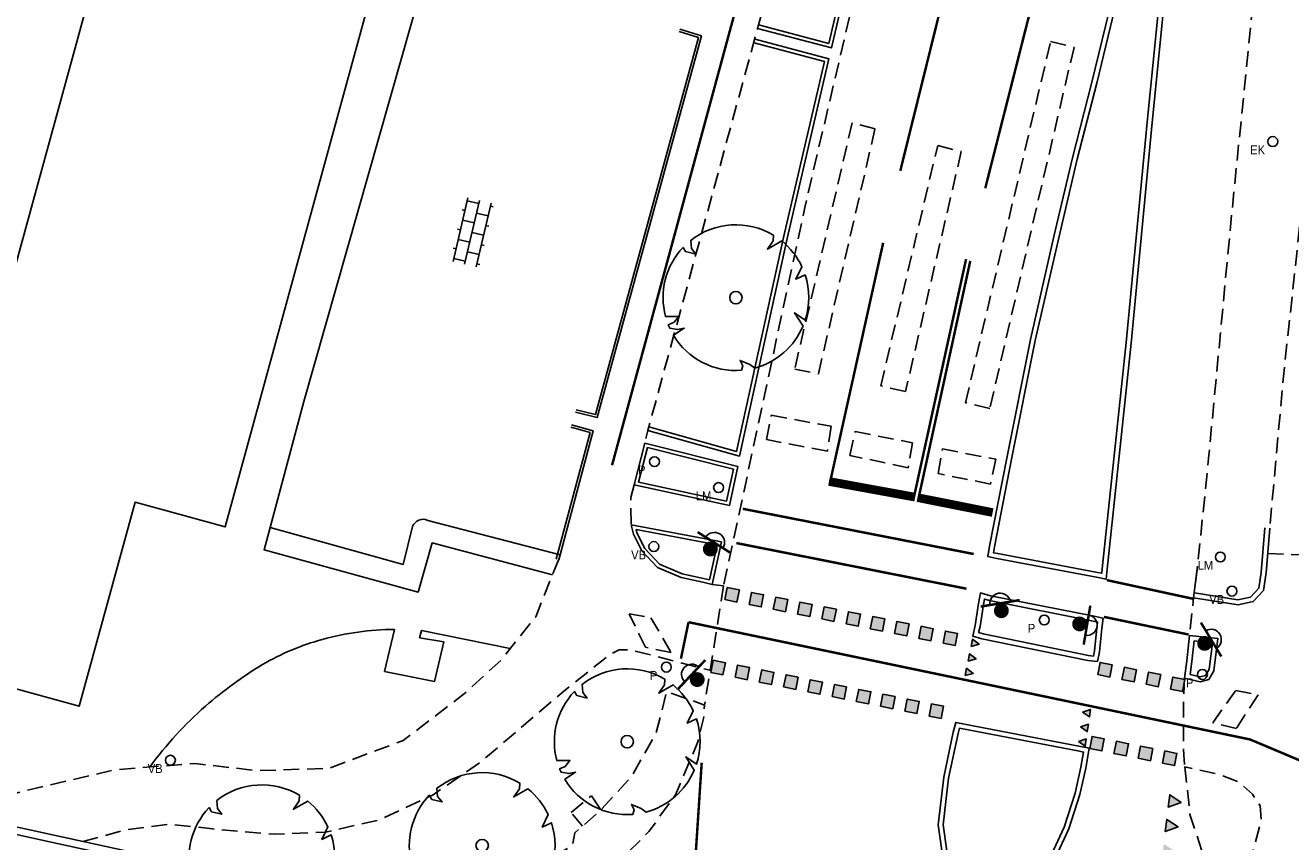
# Model space of a CAD drawing. Extents: x 141020 to 141442, y 457132 to 457664.
# Tile 10 of 18: x 141184 to 141235, y 457361 to 457394. Entities that reach past the tile are written whole.
import ezdxf
from ezdxf.enums import TextEntityAlignment as Align

# ---------------------------------------------------------------- set-up
doc = ezdxf.new("R2010")
doc.units = 0
for name, pattern in [('030-270', [3, 0.3, -2.7]), ('050-050', [1, 0.5, -0.5]), ('1-1', [2, 1, -1]), ('3X1', [4, 3, -1]), ('DASHED', [19.05, 12.7, -6.35])]:
    doc.linetypes.add(name, pattern=pattern)
doc.layers.get('0').update_dxf_attribs({"linetype": 'CONTINUOUS'})
for name, color, linetype in [('_METING 140603-BELIJNING-0.30-2.70 STREEP', 253, '030-270'), ('_METING 140603-BELIJNING-0.50-0.50 STREEP', 253, '050-050'), ('_METING 140603-BELIJNING-1-1 STREEP', 253, '1-1'), ('_METING 140603-BELIJNING-3-1 STREEP', 253, '3X1'), ('_METING 140603-BELIJNING-KANT STREEP', 253, 'CONTINUOUS'), ('_METING 140603-BELIJNING-STOPSTREEP', 253, 'CONTINUOUS'), ('_METING 140603-BOOM-BESTAAND', 46, 'CONTINUOUS'), ('_METING 140603-ELEKTRAKAST', 251, 'CONTINUOUS'), ('_METING 140603-KANT ASFALT', 7, 'DASHED'), ('_METING 140603-KANT BETON', 7, 'DASHED'), ('_METING 140603-KANT KLINKERVERHARDING', 7, 'DASHED'), ('_METING 140603-LICHTMAST', 251, 'CONTINUOUS'), ('_METING 140603-MARKERING BLOKKEN', 253, 'CONTINUOUS'), ('_METING 140603-MOLGOOT', 7, 'DASHED'), ('_METING 140603-PAAL', 251, 'CONTINUOUS'), ('_METING 140603-VERKEERLUS', 251, 'DASHED'), ('_METING 140603-VERKEERSBORD', 251, 'CONTINUOUS'), ('_METING 140603-VERKEERSLICHT', 251, 'CONTINUOUS'), ('_METING 140603-VOORKANT BAND', 7, 'CONTINUOUS'), ('GEO_Hoofdgebouw', 3, 'CONTINUOUS'), ('GEO_Kant verharding', 252, 'CONTINUOUS'), ('GEO_Symbool open verharding', 252, 'CONTINUOUS')]:
    doc.layers.add(name, color=color, linetype=linetype)
doc.styles.add('ARIAL', font='arial.ttf')
doc.styles.add('TXT_Copier', font='arial.ttf')

# ---------------------------------------------------------------- blocks, each defined once
blk = doc.blocks.new('BOOM-BESTAAND_TYPE 2')
at = {"layer": '_METING 140603-BOOM-BESTAAND'}
blk.add_lwpolyline([(0.23, -2.939, -0.284439), (-2.528, -1.517), (-2.09, -1.235), (-2.365, -1.29), (-2.678, -1.234), (-2.734, -1.103), (-2.504, -0.998), (-2.315, -0.757), (-2.847, -0.766, -0.261462), (-2.137, 2.032), (-2.033, 1.863), (-1.622, 1.763), (-1.8, 1.988), (-1.827, 2.314, -0.311933), (1.519, 2.527), (1.513, 2.298), (1.277, 1.966), (1.854, 2.293, -0.113539), (2.669, 1.252), (2.428, 0.745), (2.801, 0.922, -0.158791), (2.806, -0.905), (2.375, -0.611), (2.714, -1.152, -0.230282), (0.77, -2.846), (0.564, -2.705), (0.17, -2.536), (0.276, -2.762)], format="xyb", close=True, dxfattribs=at)
blk.add_ellipse((0, 0), major_axis=(-0.177, 0.177), ratio=1, start_param=3.926991, end_param=10.210176, dxfattribs=at)
at = {"layer": '_METING 140603-BOOM-BESTAAND', "style": 'TXT_Copier'}
for tag, p in [('Type:', (0, -1)), ('Stam:', (0, -1.752))]:
    blk.add_attdef(tag, text='', height=0.45, rotation=0, dxfattribs=at).set_placement(p, align=Align.MIDDLE_CENTER)
blk = doc.blocks.new('LICHTMAST_HANDHAVEN')
at = {"layer": '_METING 140603-LICHTMAST'}
blk.add_circle((0, 0), 0.2, dxfattribs=at)
at = {"layer": '_METING 140603-LICHTMAST', "style": 'ARIAL', "width": 0.9}
blk.add_attdef('LM', (-0.918, -0.517), '', height=0.36, rotation=360, dxfattribs=at)
blk = doc.blocks.new('AFZETPAAL_HANDHAVEN')
at = {"layer": '_METING 140603-PAAL'}
blk.add_circle((0, 0), 0.2, dxfattribs=at)
at = {"layer": '_METING 140603-PAAL', "style": 'ARIAL', "width": 0.9}
blk.add_attdef('P', (-0.918, -0.517), '', height=0.36, rotation=360, dxfattribs=at)
blk = doc.blocks.new('VERKEERSBORD_HANDHAVEN')
at = {"layer": '_METING 140603-VERKEERSBORD'}
blk.add_circle((0, 0), 0.2, dxfattribs=at)
at = {"layer": '_METING 140603-VERKEERSBORD', "style": 'ARIAL', "width": 0.9}
blk.add_attdef('VB', (-0.918, -0.517), '', height=0.36, rotation=360, dxfattribs=at)
blk = doc.blocks.new('VERKEERSLICHT_HANDHAVEN')
at = {"layer": '_METING 140603-VERKEERSLICHT', "const_width": 0.15, "flags": 128}
blk.add_lwpolyline([(-0.034, 0.219, 1), (0.034, 0.085, 1)], format="xyb", close=True, dxfattribs=at)
at = {"layer": '_METING 140603-VERKEERSLICHT', "const_width": 0.05}
blk.add_lwpolyline([(-0.4, 0), (0.4, 0)], dxfattribs=at)
at = {"layer": '_METING 140603-VERKEERSLICHT'}
blk.add_arc((0, 0), 0.207, 180, 360, dxfattribs=at)
blk = doc.blocks.new('ELEKTRAKAST_HANDHAVEN')
at = {"layer": '_METING 140603-ELEKTRAKAST'}
blk.add_circle((0, 0), 0.2, dxfattribs=at)
at = {"layer": '_METING 140603-ELEKTRAKAST', "style": 'ARIAL', "width": 0.9}
blk.add_attdef('EK', (-0.918, -0.517), '', height=0.36, rotation=360, dxfattribs=at)

msp = doc.modelspace()

# ---------------------------------------------------------------- hatches: boundary and pattern name
at = {"layer": '_METING 140603-MARKERING BLOKKEN'}
h = msp.add_hatch(color=256, dxfattribs=at)
h.dxf.hatch_style = 1
h.paths.add_polyline_path([(141221.373, 457368.961), (141221.864, 457368.863), (141221.962, 457369.353), (141221.471, 457369.451)])
h.paths.add_polyline_path([(141220.393, 457369.157), (141220.883, 457369.059), (141220.981, 457369.549), (141220.491, 457369.647)])
h.paths.add_polyline_path([(141219.412, 457369.353), (141219.903, 457369.255), (141220.001, 457369.745), (141219.51, 457369.843)])
h.paths.add_polyline_path([(141218.432, 457369.549), (141218.922, 457369.451), (141219.02, 457369.941), (141218.53, 457370.039)])
h.paths.add_polyline_path([(141217.451, 457369.745), (141217.941, 457369.647), (141218.039, 457370.137), (141217.549, 457370.235)])
h.paths.add_polyline_path([(141216.47, 457369.941), (141216.961, 457369.843), (141217.059, 457370.333), (141216.568, 457370.431)])
h.paths.add_polyline_path([(141215.49, 457370.137), (141215.98, 457370.039), (141216.078, 457370.529), (141215.588, 457370.627)])
h.paths.add_polyline_path([(141214.509, 457370.333), (141215, 457370.235), (141215.098, 457370.725), (141214.607, 457370.823)])
h.paths.add_polyline_path([(141213.529, 457370.529), (141214.019, 457370.431), (141214.117, 457370.921), (141213.627, 457371.019)])
h.paths.add_polyline_path([(141212.548, 457370.725), (141213.038, 457370.627), (141213.136, 457371.117), (141212.646, 457371.215)])
h = msp.add_hatch(color=256, dxfattribs=at)
h.dxf.hatch_style = 1
h.paths.add_polyline_path([(141222.506, 457368.829), (141222.829, 457368.917), (141222.564, 457369.123)])
h.paths.add_polyline_path([(141222.388, 457368.24), (141222.712, 457368.329), (141222.447, 457368.535)])
h.paths.add_polyline_path([(141222.27, 457367.652), (141222.594, 457367.74), (141222.329, 457367.946)])
h = msp.add_hatch(color=256, dxfattribs=at)
h.dxf.hatch_style = 1
h.paths.add_polyline_path([(141220.807, 457366.017), (141221.298, 457365.919), (141221.396, 457366.409), (141220.905, 457366.507)])
h.paths.add_polyline_path([(141219.827, 457366.213), (141220.317, 457366.115), (141220.415, 457366.605), (141219.925, 457366.703)])
h.paths.add_polyline_path([(141218.846, 457366.409), (141219.337, 457366.311), (141219.435, 457366.801), (141218.944, 457366.899)])
h.paths.add_polyline_path([(141217.866, 457366.605), (141218.356, 457366.507), (141218.454, 457366.997), (141217.964, 457367.095)])
h.paths.add_polyline_path([(141215.904, 457366.997), (141216.395, 457366.899), (141216.493, 457367.389), (141216.002, 457367.487)])
h.paths.add_polyline_path([(141214.924, 457367.193), (141215.414, 457367.095), (141215.512, 457367.585), (141215.022, 457367.683)])
h.paths.add_polyline_path([(141213.943, 457367.389), (141214.434, 457367.291), (141214.532, 457367.781), (141214.041, 457367.879)])
h.paths.add_polyline_path([(141212.963, 457367.585), (141213.453, 457367.487), (141213.551, 457367.977), (141213.061, 457368.075)])
h.paths.add_polyline_path([(141211.982, 457367.781), (141212.472, 457367.683), (141212.57, 457368.173), (141212.08, 457368.271)])
h.paths.add_polyline_path([(141216.885, 457366.801), (141217.375, 457366.703), (141217.473, 457367.193), (141216.983, 457367.291)])
h = msp.add_hatch(color=256, dxfattribs=at)
h.dxf.hatch_style = 1
h.paths.add_polyline_path([(141230.572, 457367.105), (141231.062, 457367.007), (141231.16, 457367.497), (141230.67, 457367.595)])
h.paths.add_polyline_path([(141229.591, 457367.301), (141230.082, 457367.203), (141230.18, 457367.693), (141229.689, 457367.791)])
h.paths.add_polyline_path([(141228.611, 457367.497), (141229.101, 457367.399), (141229.199, 457367.889), (141228.709, 457367.987)])
h.paths.add_polyline_path([(141227.63, 457367.693), (141228.12, 457367.595), (141228.218, 457368.085), (141227.728, 457368.183)])
h = msp.add_hatch(color=256, dxfattribs=at)
h.dxf.hatch_style = 1
h.paths.add_polyline_path([(141227.017, 457366.174), (141227.293, 457365.984), (141227.335, 457366.281)])
h.paths.add_polyline_path([(141226.934, 457365.58), (141227.21, 457365.39), (141227.252, 457365.687)])
h.paths.add_polyline_path([(141226.851, 457364.985), (141227.127, 457364.795), (141227.169, 457365.092)])
h = msp.add_hatch(color=256, dxfattribs=at)
h.dxf.hatch_style = 1
h.paths.add_polyline_path([(141230.249, 457364.113), (141230.739, 457364.015), (141230.837, 457364.505), (141230.347, 457364.603)])
h.paths.add_polyline_path([(141229.268, 457364.309), (141229.759, 457364.211), (141229.857, 457364.701), (141229.366, 457364.799)])
h.paths.add_polyline_path([(141228.288, 457364.505), (141228.778, 457364.407), (141228.876, 457364.897), (141228.386, 457364.995)])
h.paths.add_polyline_path([(141227.307, 457364.701), (141227.797, 457364.603), (141227.895, 457365.093), (141227.405, 457365.191)])
h = msp.add_hatch(color=256, dxfattribs=at)
h.dxf.hatch_style = 1
h.paths.add_polyline_path([(141230.286, 457356.566), (141229.82, 457356.875), (141229.76, 457356.378)])
h.paths.add_polyline_path([(141230.166, 457355.573), (141229.699, 457355.882), (141229.639, 457355.385)])
h.paths.add_polyline_path([(141230.045, 457354.581), (141229.579, 457354.889), (141229.518, 457354.393)])
h.paths.add_polyline_path([(141229.924, 457353.588), (141229.458, 457353.896), (141229.398, 457353.4)])
h.paths.add_polyline_path([(141229.804, 457352.595), (141229.338, 457352.904), (141229.277, 457352.407)])
h.paths.add_polyline_path([(141229.683, 457351.603), (141229.217, 457351.911), (141229.157, 457351.415)])
h.paths.add_polyline_path([(141229.563, 457350.61), (141229.096, 457350.918), (141229.036, 457350.422)])
h.paths.add_polyline_path([(141230.889, 457361.53), (141230.423, 457361.838), (141230.363, 457361.342)])
h.paths.add_polyline_path([(141230.769, 457360.537), (141230.303, 457360.845), (141230.242, 457360.349)])
h.paths.add_polyline_path([(141230.648, 457359.544), (141230.182, 457359.853), (141230.122, 457359.356)])
h.paths.add_polyline_path([(141230.527, 457358.551), (141230.061, 457358.86), (141230.001, 457358.364)])
h.paths.add_polyline_path([(141230.407, 457357.559), (141229.941, 457357.867), (141229.88, 457357.371)])
h.paths.add_polyline_path([(141231.01, 457362.522), (141230.544, 457362.831), (141230.483, 457362.334)])

# ---------------------------------------------------------------- linework, layer by layer
at = {"layer": '_METING 140603-BELIJNING-0.30-2.70 STREEP', "const_width": 0.1, "flags": 128}
for points in [[(141207.986, 457376.162), (141210.404, 457385.07), (141212.734, 457393.665), (141215.904, 457405.318), (141218.247, 457414.013), (141222.256, 457428.455), (141225.357, 457439.779), (141228.525, 457451.411), (141231.686, 457462.916), (141235.056, 457474.706), (141238.471, 457486.136), (141242.191, 457497.543), (141246.398, 457508.749), (141248.577, 457513.988)], [(141211.079, 457369.812), (141222.628, 457367.404), (141233.796, 457365.068), (141236.519, 457363.921), (141236.753, 457363.795), (141238.652, 457362.018), (141240.998, 457359.862), (141243.397, 457358.108), (141245.994, 457356.616), (141248.673, 457355.27), (141251.457, 457354.169), (141254.315, 457353.281), (141257.195, 457352.492), (141260.278, 457351.399), (141268.439, 457348.717), (141277.049, 457346.238), (141285.949, 457343.897), (141297.468, 457340.947)]]:
    msp.add_lwpolyline(points, dxfattribs=at)
at = {"layer": '_METING 140603-BELIJNING-0.50-0.50 STREEP', "const_width": 0.1, "flags": 128}
for points in [[(141222.615, 457372.569), (141213.275, 457374.397)], [(141213.014, 457373.012), (141222.319, 457371.166)], [(141231.5, 457370.755), (141228.001, 457371.512)], [(141227.885, 457370.026), (141231.313, 457369.311)]]:
    msp.add_lwpolyline(points, dxfattribs=at)
at = {"layer": '_METING 140603-BELIJNING-1-1 STREEP', "const_width": 0.1, "flags": 128}
for points in [[(141219.645, 457388.064), (141222.426, 457399.286), (141225.228, 457410.494), (141228.889, 457425.281), (141230.998, 457434.028)], [(141211.612, 457364.124), (141211.347, 457360.093), (141211.224, 457358.019)]]:
    msp.add_lwpolyline(points, dxfattribs=at)
at = {"layer": '_METING 140603-BELIJNING-3-1 STREEP', "const_width": 0.1, "flags": 128}
msp.add_lwpolyline([(141223.081, 457387.358), (141225.053, 457395.13), (141226.862, 457402.353), (141228.929, 457410.776)], dxfattribs=at)
at = {"layer": '_METING 140603-BELIJNING-KANT STREEP'}
for points, const_width in [([(141218.952, 457385.153), (141216.809, 457375.494)], 0.1), ([(141222.306, 457384.495), (141220.198, 457374.876)], 0.1), ([(141222.476, 457384.423), (141220.387, 457374.841)], 0.1), ([(141220.247, 457374.867), (141216.76, 457375.503)], 0.35), ([(141220.338, 457374.851), (141223.38, 457374.245)], 0.35)]:
    msp.add_lwpolyline(points, dxfattribs=dict(at, const_width=const_width))
at = {"layer": '_METING 140603-BELIJNING-STOPSTREEP', "const_width": 0.1}
msp.add_lwpolyline([(141210.772, 457368.337), (141211.079, 457369.812)], dxfattribs=at)
at = {"layer": '_METING 140603-KANT ASFALT', "ltscale": 0.05}
for p, q in [((141234.508, 457372.586), (141236.928, 457372.499)), ((141212.499, 457371.287), (141211.728, 457366.462))]:
    msp.add_line(p, q, dxfattribs=at)
at = {"layer": '_METING 140603-KANT ASFALT', "ltscale": 0.05, "flags": 128}
for points in [[(141257.867, 457508.253), (141254.149, 457496.956), (141251.939, 457489.566), (141249.476, 457481.071), (141247.107, 457472.091), (141245.061, 457463.453), (141244.292, 457459.685), (141242.395, 457450.57), (141240.61, 457441.401), (141238.961, 457431.974), (141237.415, 457422.331), (141236.095, 457413.082), (141234.942, 457403.949), (141233.926, 457395.05), (141233, 457385.802), (141232.126, 457376.56), (141231.671, 457372.082), (141231.51, 457370.803), (141231.348, 457369.273)], [(141246.437, 457505.95), (141244.629, 457501.167), (141241.625, 457492.553), (141238.686, 457483.261), (141235.895, 457473.855), (141232.94, 457463.472), (141230.312, 457453.925), (141227.061, 457442.035), (141223.194, 457427.922), (141220.823, 457419.253), (141217.932, 457408.624), (141213.871, 457393.822), (141209.435, 457377.569), (141209.312, 457377.054)], [(141248.034, 457505.397), (141246.498, 457500.588), (141243.587, 457491.487), (141240.887, 457482.775), (141238.021, 457473.188), (141235.106, 457463.057), (141232.372, 457453.212), (141229.12, 457441.53), (141226.951, 457433.394), (141226.301, 457430.436), (141225.506, 457427.048), (141223.2, 457418.077), (141220.715, 457407.609), (141217.996, 457396.028), (141215.783, 457386.585), (141212.499, 457371.287)], [(141242.507, 457429.07), (141240.466, 457419.021), (141238.655, 457409.816), (141237.427, 457400.547), (141236.187, 457389.424), (141235.143, 457379.749), (141234.591, 457373.614)], [(141208.875, 457375.364), (141208.741, 457374.857), (141208.763, 457373.751)], [(141205.827, 457372.36), (141204.898, 457370.034), (141203.489, 457368.263), (141202.016, 457366.93), (141199.533, 457365.025), (141196.544, 457363.905), (141193.632, 457363.805), (141191.11, 457364.099), (141187.873, 457363.843), (141184.92, 457363.16), (141181.016, 457362.159)], [(141186.576, 457360.944), (141188.375, 457361.426), (141190.106, 457361.644), (141191.821, 457361.453), (141194.346, 457361.237), (141196.406, 457361.318), (141198.601, 457361.823), (141200.745, 457362.827), (141202.669, 457364.159), (141206.098, 457367.073), (141207.946, 457368.537), (141208.279, 457368.688), (141208.697, 457368.703), (141211.95, 457367.865)], [(141231.147, 457367.543), (141231.104, 457366.734), (141231.107, 457364.432), (141231.152, 457363.964)], [(141231.152, 457363.964), (141231.363, 457362.032), (141232.164, 457359.587), (141233.125, 457357.947), (141233.896, 457360.511), (141234.239, 457361.783), (141234.207, 457362.39), (141233.885, 457362.851), (141233.37, 457363.328), (141232.583, 457363.647), (141231.152, 457363.964)]]:
    msp.add_lwpolyline(points, dxfattribs=at)
at = {"layer": '_METING 140603-KANT BETON', "ltscale": 0.05, "flags": 128}
msp.add_lwpolyline([(141199.875, 457358.025), (141202.009, 457357.8), (141203.919, 457358.036), (141206.107, 457358.718), (141207.874, 457359.765), (141209.479, 457361.342), (141210.547, 457362.828), (141211.46, 457364.975), (141211.686, 457365.92), (141211.728, 457366.462), (141210.198, 457367.009), (141209.767, 457365.329), (141208.766, 457363.553), (141207.507, 457362.187), (141206.485, 457361.297), (141206.38, 457360.766), (141205.087, 457360.078), (141203.875, 457359.662), (141203.835, 457359.262), (141202.552, 457359.101), (141201.321, 457358.926), (141201.341, 457358.648), (141200.17, 457358.748), (141199.874, 457358.014)], close=True, dxfattribs=at)
at = {"layer": '_METING 140603-KANT KLINKERVERHARDING', "ltscale": 0.05}
msp.add_lwpolyline([(141206.795, 457361.567), (141206.327, 457362.117), (141207.15, 457362.786), (141207.537, 457362.22)], dxfattribs=at)
at = {"layer": '_METING 140603-MARKERING BLOKKEN'}
for points in [[(141212.548, 457370.725), (141213.038, 457370.627), (141213.136, 457371.117), (141212.646, 457371.215)], [(141213.529, 457370.529), (141214.019, 457370.431), (141214.117, 457370.921), (141213.627, 457371.019)], [(141214.509, 457370.333), (141215, 457370.235), (141215.098, 457370.725), (141214.607, 457370.823)], [(141215.49, 457370.137), (141215.98, 457370.039), (141216.078, 457370.529), (141215.588, 457370.627)], [(141216.47, 457369.941), (141216.961, 457369.843), (141217.059, 457370.333), (141216.568, 457370.431)], [(141217.451, 457369.745), (141217.941, 457369.647), (141218.039, 457370.137), (141217.549, 457370.235)], [(141218.432, 457369.549), (141218.922, 457369.451), (141219.02, 457369.941), (141218.53, 457370.039)], [(141219.412, 457369.353), (141219.903, 457369.255), (141220.001, 457369.745), (141219.51, 457369.843)], [(141220.393, 457369.157), (141220.883, 457369.059), (141220.981, 457369.549), (141220.491, 457369.647)], [(141221.373, 457368.961), (141221.864, 457368.863), (141221.962, 457369.353), (141221.471, 457369.451)], [(141222.506, 457368.829), (141222.829, 457368.917), (141222.829, 457368.917), (141222.564, 457369.123)], [(141211.982, 457367.781), (141212.472, 457367.683), (141212.57, 457368.173), (141212.08, 457368.271)], [(141222.388, 457368.24), (141222.712, 457368.329), (141222.712, 457368.329), (141222.447, 457368.535)], [(141212.963, 457367.585), (141213.453, 457367.487), (141213.551, 457367.977), (141213.061, 457368.075)], [(141213.943, 457367.389), (141214.434, 457367.291), (141214.532, 457367.781), (141214.041, 457367.879)], [(141222.27, 457367.652), (141222.594, 457367.74), (141222.594, 457367.74), (141222.329, 457367.946)], [(141227.63, 457367.693), (141228.12, 457367.595), (141228.218, 457368.085), (141227.728, 457368.183)], [(141228.611, 457367.497), (141229.101, 457367.399), (141229.199, 457367.889), (141228.709, 457367.987)], [(141229.591, 457367.301), (141230.082, 457367.203), (141230.18, 457367.693), (141229.689, 457367.791)], [(141214.924, 457367.193), (141215.414, 457367.095), (141215.512, 457367.585), (141215.022, 457367.683)], [(141215.904, 457366.997), (141216.395, 457366.899), (141216.493, 457367.389), (141216.002, 457367.487)], [(141216.885, 457366.801), (141217.375, 457366.703), (141217.473, 457367.193), (141216.983, 457367.291)], [(141230.572, 457367.105), (141231.062, 457367.007), (141231.16, 457367.497), (141230.67, 457367.595)], [(141217.866, 457366.605), (141218.356, 457366.507), (141218.454, 457366.997), (141217.964, 457367.095)], [(141218.846, 457366.409), (141219.337, 457366.311), (141219.435, 457366.801), (141218.944, 457366.899)], [(141219.827, 457366.213), (141220.317, 457366.115), (141220.415, 457366.605), (141219.925, 457366.703)], [(141220.807, 457366.017), (141221.298, 457365.919), (141221.396, 457366.409), (141220.905, 457366.507)], [(141227.017, 457366.174), (141227.293, 457365.984), (141227.335, 457366.281), (141227.017, 457366.174)], [(141226.934, 457365.58), (141227.21, 457365.39), (141227.252, 457365.687), (141226.934, 457365.58)], [(141227.307, 457364.701), (141227.797, 457364.603), (141227.895, 457365.093), (141227.405, 457365.191)], [(141226.851, 457364.985), (141227.127, 457364.795), (141227.169, 457365.092), (141226.851, 457364.985)], [(141228.288, 457364.505), (141228.778, 457364.407), (141228.876, 457364.897), (141228.386, 457364.995)], [(141229.268, 457364.309), (141229.759, 457364.211), (141229.857, 457364.701), (141229.366, 457364.799)], [(141230.249, 457364.113), (141230.739, 457364.015), (141230.837, 457364.505), (141230.347, 457364.603)], [(141231.01, 457362.522), (141231.01, 457362.522), (141230.544, 457362.831), (141230.483, 457362.334)], [(141230.889, 457361.53), (141230.889, 457361.53), (141230.423, 457361.838), (141230.363, 457361.342)]]:
    msp.add_lwpolyline(points, close=True, dxfattribs=at)
at = {"layer": '_METING 140603-MOLGOOT', "ltscale": 0.05}
msp.add_line((141212.037, 457371.34), (141212.499, 457371.287), dxfattribs=at)
at = {"layer": '_METING 140603-VERKEERLUS', "ltscale": 0.05}
for points in [[(141222.279, 457378.689), (141225.725, 457393.295), (141226.672, 457393.056), (141223.261, 457378.455)], [(141215.375, 457380.049), (141216.334, 457379.852), (141218.623, 457389.767), (141217.696, 457390.004)], [(141221.159, 457389.091), (141222.11, 457388.842), (141219.854, 457379.136), (141218.856, 457379.371)], [(141214.231, 457377.195), (141214.425, 457378.177), (141216.853, 457377.735), (141216.695, 457376.73)], [(141217.601, 457376.559), (141217.817, 457377.521), (141220.135, 457377.069), (141219.969, 457376.054)], [(141223.296, 457375.397), (141221.177, 457375.822), (141221.352, 457376.82), (141223.511, 457376.399)]]:
    msp.add_lwpolyline(points, close=True, dxfattribs=at)
for points in [[(141209.342, 457368.797), (141208.674, 457370.155), (141209.551, 457369.99), (141210.378, 457368.583), (141209.342, 457368.797)], [(141233.213, 457367.054), (141234.12, 457366.871), (141233.238, 457365.514), (141232.282, 457365.748), (141233.215, 457367.056)]]:
    msp.add_lwpolyline(points, dxfattribs=at)
at = {"layer": '_METING 140603-VOORKANT BAND', "ltscale": 0.05}
msp.add_line((141231.671, 457372.082), (141231.51, 457370.803), dxfattribs=at)
for points in [[(141213.871, 457393.822), (141216.862, 457393.034), (141220.256, 457407.568), (141217.83, 457408.187)], [(141213.909, 457393.967), (141216.751, 457393.218), (141220.077, 457407.459), (141217.793, 457408.042)], [(141230.719, 457398.936), (141229.806, 457389.731), (141228.979, 457381.096), (141228.011, 457371.956), (141227.971, 457371.546), (141227.578, 457371.631), (141223.554, 457372.391), (141223.181, 457372.465), (141223.252, 457372.889), (141223.948, 457376.439), (141224.909, 457381.244), (141225.861, 457385.402), (141226.61, 457388.59), (141227.399, 457391.651), (141228.223, 457395.082)], [(141230.52, 457398.956), (141229.607, 457389.75), (141228.78, 457381.116), (141227.812, 457371.976), (141227.794, 457371.789), (141227.618, 457371.827), (141223.592, 457372.587), (141223.41, 457372.623), (141223.449, 457372.853), (141224.144, 457376.4), (141225.105, 457381.202), (141226.056, 457385.357), (141226.804, 457388.542), (141227.593, 457391.603), (141228.417, 457395.034)], [(141210.729, 457393.793), (141211.603, 457393.524), (141207.383, 457378.089), (141206.514, 457378.302)], [(141210.7, 457393.697), (141211.481, 457393.457), (141207.312, 457378.209), (141206.538, 457378.399)], [(141209.435, 457377.569), (141213.136, 457376.53), (141215.064, 457385.329), (141216.761, 457392.589), (141213.778, 457393.39)], [(141209.476, 457377.713), (141213.023, 457376.717), (141214.918, 457385.362), (141216.582, 457392.482), (141213.739, 457393.245)], [(141206.321, 457377.696), (141207.097, 457377.477), (141205.731, 457372.36)], [(141206.348, 457377.792), (141207.219, 457377.546), (141205.828, 457372.334)], [(141231.51, 457370.803), (141233.307, 457370.518), (141233.92, 457370.647), (141234.332, 457371.093), (141234.445, 457371.801), (141234.591, 457373.614)], [(141231.541, 457371.001), (141233.302, 457370.721), (141233.816, 457370.83), (141234.144, 457371.184), (141234.246, 457371.825), (141234.392, 457373.63)], [(141175.342, 457363.094), (141185.171, 457360.942), (141193.017, 457359.236), (141199.803, 457357.788), (141199.866, 457358.081), (141193.08, 457359.529), (141185.235, 457361.235), (141175.406, 457363.387)]]:
    msp.add_lwpolyline(points, dxfattribs=at)
for points in [[(141209.312, 457377.054), (141213.074, 457376.106), (141212.731, 457374.533), (141208.875, 457375.364)], [(141209.42, 457376.872), (141212.896, 457375.996), (141212.616, 457374.711), (141209.059, 457375.478)], [(141212.037, 457371.34), (141212.411, 457373.06), (141208.758, 457373.747), (141208.847, 457373.377), (141209.185, 457372.703), (141209.823, 457372.026), (141210.778, 457371.622), (141211.653, 457371.427)], [(141211.923, 457371.52), (141212.232, 457372.941), (141208.958, 457373.557), (141208.989, 457373.429), (141209.309, 457372.79), (141209.911, 457372.152), (141210.824, 457371.765), (141211.686, 457371.573)], [(141227.798, 457369.554), (141227.703, 457368.618), (141227.62, 457368.227), (141227.225, 457368.265), (141222.949, 457369.143), (141222.575, 457369.246), (141222.675, 457369.674), (141222.813, 457370.564), (141222.885, 457370.995), (141223.296, 457370.881), (141227.482, 457370.05), (141227.847, 457369.98)], [(141227.599, 457369.576), (141227.505, 457368.649), (141227.461, 457368.443), (141227.255, 457368.463), (141222.996, 457369.338), (141222.814, 457369.388), (141222.871, 457369.636), (141223.01, 457370.532), (141223.046, 457370.743), (141223.25, 457370.686), (141227.444, 457369.854), (141227.627, 457369.819)], [(141231.348, 457369.273), (141232.495, 457369.146), (141232.328, 457367.85), (141232.13, 457367.49), (141231.78, 457367.394), (141231.147, 457367.543), (141231.234, 457368.251)], [(141231.525, 457369.052), (141232.271, 457368.97), (141232.134, 457367.913), (141231.996, 457367.661), (141231.776, 457367.6), (141231.367, 457367.697), (141231.433, 457368.228)], [(141226.906, 457362.841), (141226.463, 457361.455), (141225.923, 457360.297), (141225.078, 457359.447), (141223.937, 457359.178), (141222.811, 457359.265), (141221.863, 457359.739), (141221.333, 457360.486), (141221.18, 457361.611), (141221.4, 457363.539), (141221.789, 457365.359), (141221.889, 457365.756), (141226.934, 457364.786), (141227.29, 457364.714), (141227.148, 457363.912)], [(141226.713, 457362.894), (141226.276, 457361.528), (141225.757, 457360.413), (141224.976, 457359.629), (141223.921, 457359.38), (141222.865, 457359.461), (141221.997, 457359.896), (141221.525, 457360.562), (141221.382, 457361.613), (141221.598, 457363.507), (141221.984, 457365.314), (141222.037, 457365.524), (141226.895, 457364.59), (141227.059, 457364.557), (141226.952, 457363.951)]]:
    msp.add_lwpolyline(points, close=True, dxfattribs=at)
at = {"layer": 'GEO_Hoofdgebouw', "flags": 128}
for points in [[(141187.003, 457436.048), (141197.13, 457433.275), (141195.397, 457426.945), (141198.149, 457426.191), (141194.518, 457412.929), (141191.415, 457413.778), (141190.917, 457411.958), (141201.996, 457408.924), (141192.342, 457373.667), (141188.696, 457374.665), (141186.437, 457366.415), (141173.064, 457370.077), (141173.439, 457371.446), (141167.108, 457373.179)], [(141173.208, 457384.764), (141176.94, 457383.742), (141176.309, 457381.44), (141178.482, 457380.845), (141179.64, 457385.076), (141183.781, 457383.942), (141188.647, 457401.711), (141178.328, 457404.537), (141179.783, 457411.49), (141181.898, 457410.911), (141183.368, 457416.277), (141184.63, 457415.931), (141188.008, 457428.265), (141185.09, 457429.064), (141187.003, 457436.048)]]:
    msp.add_lwpolyline(points, dxfattribs=at)
at = {"layer": 'GEO_Kant verharding', "flags": 128}
for points in [[(141195.517, 457378.732), (141205.984, 457415.527)], [(141194.16, 457373.636), (141195.517, 457378.732)], [(141205.883, 457372.54), (141200.536, 457373.93)], [(141194.16, 457373.636), (141193.912, 457372.744), (141200.138, 457371.026), (141200.715, 457373.019), (141205.576, 457371.732)], [(141199.917, 457373.677), (141199.536, 457372.148), (141194.16, 457373.636)], [(141203.869, 457368.741), (141200.278, 457369.482), (141200.2, 457369.182), (141201.178, 457369.011), (141200.807, 457367.419), (141198.787, 457367.824), (141199.182, 457369.519)]]:
    msp.add_lwpolyline(points, dxfattribs=at)
at = {"layer": 'GEO_Kant verharding'}
for centre, radius, start, end in [((141200.343, 457373.518), 0.455, 64.9303, 159.5317), ((141199.267, 457358.189), 11.33, 90.4285, 105.3526), ((141198.933, 457359.397), 10.077, 105.3404, 120.3057), ((141202.368, 457354), 16.472, 121.1499, 131.0879), ((141201.435, 457355.084), 15.042, 131.1214, 143.8597)]:
    msp.add_arc(centre, radius, start, end, dxfattribs=at)
at = {"layer": 'GEO_Symbool open verharding'}
for p, q in [((141201.556, 457384.398), (141202.155, 457386.969)), ((141202.023, 457384.289), (141202.622, 457386.86)), ((141202.128, 457386.852), (141202.595, 457386.743)), ((141202.49, 457384.18), (141203.09, 457386.751)), ((141202.037, 457386.463), (141201.92, 457386.49)), ((141202.972, 457386.245), (141202.504, 457386.354)), ((141203.062, 457386.634), (141203.179, 457386.607)), ((141201.855, 457385.683), (141201.738, 457385.711)), ((141201.946, 457386.073), (141202.413, 457385.964)), ((141202.996, 457385.827), (141202.881, 457385.854)), ((141201.764, 457385.294), (141202.232, 457385.185)), ((141202.323, 457385.575), (141202.79, 457385.466)), ((141201.557, 457384.932), (141201.674, 457384.904)), ((141202.608, 457384.686), (141202.141, 457384.795)), ((141202.699, 457385.076), (141202.816, 457385.049)), ((141201.583, 457384.515), (141202.05, 457384.406)), ((141202.518, 457384.297), (141202.635, 457384.27))]:
    msp.add_line(p, q, dxfattribs=at)

# ---------------------------------------------------------------- block references
for name, p, values in [('ELEKTRAKAST_HANDHAVEN', (141234.713, 457389.25), {'EK': 'EK'}), ('AFZETPAAL_HANDHAVEN', (141209.703, 457376.304), {'P': '  P'}), ('LICHTMAST_HANDHAVEN', (141212.294, 457375.255), {'LM': 'LM'}), ('VERKEERSBORD_HANDHAVEN', (141209.676, 457372.871), {'VB': 'VB'}), ('LICHTMAST_HANDHAVEN', (141232.592, 457372.449), {'LM': 'LM'}), ('VERKEERSBORD_HANDHAVEN', (141233.059, 457371.068), {'VB': 'VB'}), ('AFZETPAAL_HANDHAVEN', (141225.468, 457369.901), {'P': '  P'}), ('AFZETPAAL_HANDHAVEN', (141210.182, 457367.995), {'P': '  P'}), ('AFZETPAAL_HANDHAVEN', (141231.866, 457367.698), {'P': '  P'}), ('VERKEERSBORD_HANDHAVEN', (141190.123, 457364.229), {'VB': 'VB'})]:
    msp.add_blockref(name, p).add_auto_attribs(values)
for p in [(141212.996, 457382.936), (141208.6, 457364.979), (141202.732, 457360.779), (141193.821, 457360.284)]:
    msp.add_blockref('BOOM-BESTAAND_TYPE 2', p)
at = {"xscale": 2, "yscale": 2}
for p, rotation in [((141212.124, 457373.028), 147.7131113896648), ((141223.684, 457370.574), 189.4303621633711), ((141227.197, 457369.691), 80.41526348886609), ((141232.217, 457369.111), 121.0549460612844), ((141211.21, 457367.7), 226.6717641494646)]:
    msp.add_blockref('VERKEERSLICHT_HANDHAVEN', p, dxfattribs=dict(at, rotation=rotation))

doc.saveas('drawing.dxf')
